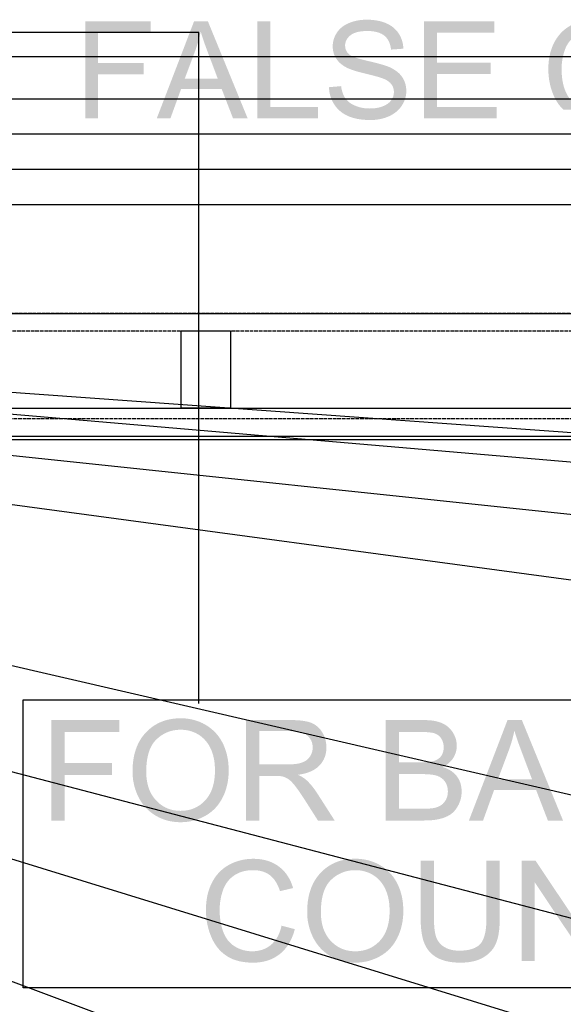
# Model space of a CAD drawing. Header units: millimetres. Extents: x 502444 to 745500, y -417645 to -375189.
# Tile 145 of 208: x 723530 to 724106, y -403378 to -402333. Entities that reach past the tile are written whole.
import ezdxf

# ---------------------------------------------------------------- set-up
doc = ezdxf.new("R2010")
doc.units = ezdxf.units.MM
doc.linetypes.add('PDF_IMPORT', pattern=[1, 0.8, -0.2])
doc.layers.add('PDF2_Geometry', color=7, linetype='Continuous')
doc.layers.add('PDF2_Solid Fills', color=7, linetype='Continuous')

msp = doc.modelspace()

# ---------------------------------------------------------------- hatches: boundary and pattern name
at = {"layer": 'PDF2_Solid Fills', "lineweight": 25, "transparency": 33554559}
for color, points in [(256, [(723897.63334, -402333.46941), (723896.58331, -402333.47852), (723894.16842, -402333.57042), (723891.80449, -402333.76058), (723889.49516, -402334.04993), (723887.23859, -402334.43846), (723885.03663, -402334.92526), (723882.88744, -402335.51124), (723880.79102, -402336.1964), (723878.74737, -402336.97982), (723877.92118, -402337.33377), (723875.74287, -402338.38927), (723873.71379, -402339.56486), (723871.83756, -402340.85965), (723870.11057, -402342.27273), (723868.53279, -402343.80592), (723867.10607, -402345.4574), (723898.19566, -402345.47377), (723899.30028, -402345.48469), (723901.98086, -402345.61117), (723904.49765, -402345.87959), (723906.85248, -402346.28905), (723909.04171, -402346.83954), (723911.06897, -402347.53198), (723912.93246, -402348.36636), (723914.63216, -402349.34178), (723916.1699, -402350.45823), (723916.89054, -402351.08697), (723918.33911, -402352.58831), (723919.60751, -402354.26071), (723920.69576, -402356.10509), (723921.60566, -402358.12144), (723922.33722, -402360.30975), (723922.88862, -402362.66914), (723923.25986, -402365.20049), (723936.31881, -402364.21688), (723936.24601, -402362.92118), (723935.99306, -402360.59001), (723935.58724, -402358.32526), (723935.02856, -402356.12693), (723934.31701, -402353.99594), (723933.45261, -402351.93136), (723932.43534, -402349.93231), (723931.2652, -402348.00058), (723930.37531, -402346.7258), (723928.99044, -402345.00517), (723927.47272, -402343.40101), (723925.81852, -402341.91332), (723924.02964, -402340.54028), (723922.10611, -402339.28461), (723920.04791, -402338.1445), (723917.85504, -402337.11995), (723917.8241, -402337.10721), (723915.84415, -402336.3438), (723913.79687, -402335.67047), (723911.68407, -402335.08631), (723909.50758, -402334.59224), (723907.26376, -402334.18824), (723904.95442, -402333.87341), (723902.57957, -402333.64867), (723900.13921, -402333.514)]), (256, [(724138.52307, -402333.46941), (724137.6623, -402333.47578), (724135.29473, -402333.55768), (724132.96356, -402333.73602), (724130.66878, -402334.0099), (724128.40858, -402334.37932), (724126.18478, -402334.84519), (724123.99737, -402335.40569), (724121.84636, -402336.06264), (724119.72992, -402336.81513), (724117.64988, -402337.66316), (724115.60624, -402338.60764), (724113.59899, -402339.64675), (724113.07488, -402339.93883), (724111.11859, -402341.11716), (724109.24419, -402342.38465), (724107.4535, -402343.74223), (724105.7447, -402345.18897), (724104.12143, -402346.7258), (724102.57824, -402348.3518), (724101.12057, -402350.06788), (724099.7448, -402351.87404), (724098.45273, -402353.76937), (724097.24256, -402355.75387), (724096.1161, -402357.82936), (724095.46097, -402359.15145), (724094.57836, -402361.10319), (724093.77401, -402363.10589), (724093.04427, -402365.15863), (724092.39277, -402367.26233), (724091.81771, -402369.41607), (724091.31909, -402371.62077), (724090.89689, -402373.87551), (724090.55113, -402376.18121), (724090.28362, -402378.53786), (724090.09072, -402380.94455), (724089.97607, -402383.40129), (724089.93785, -402385.90899), (724089.94331, -402386.74701), (724090.00337, -402389.11276), (724090.13621, -402391.45394), (724090.34185, -402393.76965), (724090.61846, -402396.06169), (724090.96604, -402398.32826), (724091.38642, -402400.56936), (724091.87777, -402402.78679), (724092.44191, -402404.97875), (724093.07702, -402407.14614), (724093.78493, -402409.28806), (724094.5638, -402411.4054), (724095.41366, -402413.49818), (724095.66479, -402414.08325), (724096.6857, -402416.29249), (724097.78668, -402418.40529), (724098.96592, -402420.42164), (724100.22705, -402422.34153), (724101.56642, -402424.16589), (724102.98587, -402425.89289), (724104.4854, -402427.52434), (724106.06499, -402429.05844), (724137.18915, -402428.24044), (724137.06177, -402428.24044), (724134.74879, -402428.15764), (724132.47585, -402427.9247), (724130.24477, -402427.54345), (724128.05554, -402427.01298), (724125.90635, -402426.33237), (724123.79901, -402425.50345), (724121.73171, -402424.52439), (724119.70626, -402423.39611), (724118.79636, -402422.82651), (724117.01113, -402421.5481), (724115.34419, -402420.13138), (724113.79553, -402418.57635), (724112.36698, -402416.88302), (724111.05672, -402415.05139), (724109.86656, -402413.08053), (724108.7947, -402410.97138), (724107.84112, -402408.72482), (724107.71191, -402408.39271), (724107.00219, -402406.43005), (724106.3689, -402404.40278), (724105.80839, -402402.31), (724105.32251, -402400.15262), (724104.91305, -402397.92973), (724104.57639, -402395.64223), (724104.31615, -402393.28922), (724104.12871, -402390.87069), (724104.0177, -402388.38757), (724103.97949, -402385.83893), (724104.00497, -402384.06552), (724104.11051, -402381.76165), (724104.30159, -402379.47233), (724104.57639, -402377.19757), (724104.93489, -402374.93737), (724105.3771, -402372.69173), (724105.90303, -402370.46064), (724106.51448, -402368.24412), (724107.20965, -402366.04215), (724107.58999, -402364.97756), (724108.48169, -402362.83019), (724109.50624, -402360.7911), (724110.66364, -402358.85846), (724111.95388, -402357.0341), (724113.37697, -402355.31621), (724114.93291, -402353.70659), (724116.62169, -402352.20433), (724118.44332, -402350.80945), (724118.82184, -402350.54285), (724120.60889, -402349.40456), (724122.48875, -402348.40094), (724124.46142, -402347.53107), (724126.5269, -402346.79587), (724128.6852, -402346.19351), (724130.9363, -402345.72491), (724133.27839, -402345.39007), (724135.71329, -402345.18989), (724138.24101, -402345.12255), (724167.85473, -402344.15168), (724166.22236, -402342.69675), (724164.49901, -402341.33189), (724164.19874, -402341.10897), (724162.42261, -402339.88879), (724160.58278, -402338.77506), (724158.6738, -402337.76689), (724156.70113, -402336.86518), (724154.66113, -402336.06901), (724152.55379, -402335.3793), (724150.38094, -402334.79605), (724148.14258, -402334.31835), (724145.83688, -402333.94711), (724143.46567, -402333.68142), (724141.02713, -402333.52219)]), (256, [(723668.53959, -402335.22462), (723599.10302, -402335.22462), (723599.10302, -402438.13837), (723612.72427, -402438.13837), (723612.72427, -402391.38479), (723661.02743, -402391.38479), (723661.02743, -402379.2403), (723612.72427, -402379.2403), (723612.72427, -402347.3691), (723668.53959, -402347.3691)]), (256, [(723729.1319, -402335.22462), (723714.45879, -402335.22462), (723674.92893, -402438.13837), (723689.39276, -402438.13837), (723700.69741, -402406.96962), (723743.73586, -402406.96962), (723704.62819, -402395.87789), (723715.93284, -402365.69184), (723716.03293, -402365.41614), (723716.88642, -402363.00762), (723717.68895, -402360.59638), (723718.44235, -402358.17967), (723719.14844, -402355.75933), (723719.80539, -402353.33534), (723720.41138, -402350.9059), (723720.97007, -402348.47282), (723721.47961, -402346.03519)]), (256, [(723729.1319, -402335.22462), (723721.47961, -402346.03519), (723722.01281, -402347.85863), (723722.63883, -402349.89318), (723723.32672, -402352.04328), (723724.0783, -402354.30985), (723724.89175, -402356.69198), (723725.7689, -402359.18875), (723726.70974, -402361.80291), (723727.71427, -402364.53171), (723728.78068, -402367.37607), (723739.523, -402395.87789), (723704.62819, -402395.87789), (723743.73586, -402406.96962), (723755.74113, -402438.13837), (723771.25863, -402438.13837)]), (256, [(723795.20001, -402335.22462), (723781.57875, -402335.22462), (723781.57875, -402438.13837), (723845.89075, -402438.13837), (723845.89075, -402425.99389), (723795.20001, -402425.99389)]), (256, [(724032.71583, -402335.22462), (723958.2948, -402335.22462), (723958.2948, -402438.13837), (724035.10341, -402438.13837), (724035.10341, -402425.99389), (723971.91606, -402425.99389), (723971.91606, -402390.9635), (724028.8542, -402390.9635), (724028.8542, -402378.88908), (723971.91606, -402378.88908), (723971.91606, -402347.3691), (724032.71583, -402347.3691)]), (256, [(723867.10607, -402345.4574), (723865.82856, -402347.22898), (723864.85132, -402348.84133), (723863.79948, -402350.89953), (723862.93689, -402353.0005), (723862.2672, -402355.14423), (723861.78859, -402357.33073), (723861.50288, -402359.55908), (723861.40643, -402361.8302), (723861.49378, -402363.99578), (723861.79041, -402366.27782), (723862.29449, -402368.48069), (723863.00604, -402370.60259), (723863.92686, -402372.64532), (723865.05696, -402374.60707), (723865.59199, -402375.42508), (723866.87495, -402377.11841), (723868.33807, -402378.72166), (723869.985, -402380.23301), (723871.81209, -402381.65428), (723873.81933, -402382.98456), (723876.01038, -402384.22475), (723876.11229, -402384.27844), (723877.48443, -402384.94813), (723879.0622, -402385.62692), (723880.84743, -402386.31389), (723882.8383, -402387.00906), (723885.03299, -402387.71242), (723887.43695, -402388.42487), (723890.04474, -402389.14552), (723892.85816, -402389.87526), (723895.87904, -402390.61319), (723896.70341, -402390.81337), (723899.92629, -402391.60771), (723902.85255, -402392.34929), (723905.48217, -402393.03626), (723907.8188, -402393.67047), (723909.85698, -402394.25008), (723911.60218, -402394.776), (723913.05075, -402395.24824), (723914.20268, -402395.6668), (723916.4647, -402396.6131), (723918.67213, -402397.74593), (723920.57565, -402398.97248), (723922.17526, -402400.29184), (723923.47096, -402401.70401), (723923.50008, -402401.74222), (723924.71571, -402403.63482), (723925.58376, -402405.67483), (723926.10604, -402407.86315), (723926.27893, -402410.19887), (723926.27711, -402410.51097), (723926.06237, -402412.76207), (723925.51279, -402414.92309), (723924.62472, -402416.99312), (723923.40181, -402418.97398), (723922.23531, -402420.38979), (723920.67756, -402421.85383), (723918.86503, -402423.17045), (723916.80137, -402424.33968), (723914.48475, -402425.36241), (723914.26274, -402425.44703), (723912.25003, -402426.12946), (723910.14087, -402426.68723), (723907.93163, -402427.12035), (723905.62775, -402427.43063), (723903.22379, -402427.61625), (723900.72337, -402427.67903), (723932.0368, -402428.03298), (723933.43805, -402426.32964), (723934.70463, -402424.51984), (723934.95577, -402424.12859), (723936.13682, -402422.09222), (723937.1359, -402420.01764), (723937.95481, -402417.90484), (723938.58992, -402415.75474), (723939.04488, -402413.56642), (723939.31785, -402411.33989), (723939.40884, -402409.07514), (723939.34696, -402407.11065), (723939.10311, -402404.78949), (723938.67727, -402402.54931), (723938.06582, -402400.39011), (723937.26875, -402398.31371), (723936.28969, -402396.31738), (723935.12501, -402394.40385), (723934.53357, -402393.56947), (723933.22331, -402391.96258), (723931.74745, -402390.43212), (723930.10416, -402388.97991), (723928.29163, -402387.60505), (723926.3135, -402386.30752), (723924.16977, -402385.08644), (723921.8568, -402383.9436), (723921.50375, -402383.78618), (723920.148, -402383.22568), (723918.5957, -402382.64607), (723916.84686, -402382.04918), (723914.90149, -402381.43226), (723912.7614, -402380.79806), (723910.42295, -402380.14384), (723907.88977, -402379.47233), (723905.15824, -402378.78171), (723902.23199, -402378.0729), (723899.1092, -402377.34497), (723897.04554, -402376.87273), (723893.88817, -402376.10205), (723891.00742, -402375.33409), (723888.39963, -402374.56886), (723886.06846, -402373.80727), (723884.01208, -402373.04841), (723882.23048, -402372.29319), (723880.72369, -402371.53979), (723879.49349, -402370.79094), (723878.5381, -402370.04391), (723877.5736, -402369.08942), (723876.24514, -402367.32693), (723875.2952, -402365.37701), (723874.7256, -402363.24055), (723874.53452, -402360.91757), (723874.62733, -402359.31614), (723875.05498, -402357.22427), (723875.82658, -402355.24341), (723876.94577, -402353.37265), (723878.41071, -402351.61472), (723880.22142, -402349.96688), (723880.66363, -402349.62748), (723882.17407, -402348.65389), (723883.87923, -402347.81041), (723885.77729, -402347.09613), (723887.87189, -402346.51198), (723890.16121, -402346.05793), (723892.64524, -402345.7331), (723895.32218, -402345.53838), (723898.19566, -402345.47377)]), (256, [(723870.32348, -402403.95056), (723857.47382, -402405.07429), (723857.53752, -402406.48828), (723857.75408, -402408.82582), (723858.11076, -402411.10422), (723858.60574, -402413.32348), (723859.23904, -402415.4845), (723860.01064, -402417.58547), (723860.92236, -402419.6282), (723861.97239, -402421.61179), (723863.16072, -402423.53715), (723863.90866, -402424.63813), (723865.27352, -402426.42973), (723866.7512, -402428.10851), (723868.34172, -402429.67536), (723870.04324, -402431.12938), (723871.85758, -402432.47058), (723873.78476, -402433.69986), (723875.82476, -402434.81722), (723877.97578, -402435.82176), (723878.74191, -402436.14386), (723880.62541, -402436.85632), (723882.59263, -402437.49416), (723884.64355, -402438.05648), (723886.77818, -402438.54328), (723888.99835, -402438.95638), (723891.30222, -402439.29395), (723893.68981, -402439.556), (723896.16111, -402439.74344), (723898.71612, -402439.85627), (723901.35484, -402439.89358), (723903.61322, -402439.8499), (723906.00627, -402439.70432), (723908.3429, -402439.45682), (723910.62676, -402439.10651), (723912.85603, -402438.65429), (723915.0307, -402438.09925), (723917.14895, -402437.4423), (723919.21443, -402436.68344), (723921.22532, -402435.82176), (723923.04513, -402434.93369), (723925.10879, -402433.7681), (723927.03961, -402432.49606), (723928.83758, -402431.11573), (723930.50452, -402429.62804), (723932.0368, -402428.03298), (723900.72337, -402427.67903), (723900.54321, -402427.67812), (723898.10103, -402427.60715), (723895.72982, -402427.41334), (723893.42958, -402427.09578), (723891.1985, -402426.65448), (723889.03656, -402426.08943), (723886.94743, -402425.40154), (723884.92562, -402424.58991), (723883.02392, -402423.70184), (723880.90203, -402422.51077), (723878.99669, -402421.20416), (723877.31336, -402419.78107), (723875.85024, -402418.24242), (723874.60549, -402416.5873), (723873.64099, -402415.0341), (723872.6947, -402413.14059), (723871.88852, -402411.08603), (723871.22611, -402408.8695), (723870.70383, -402406.49101)]), (1, [(723700.26612, -403074.53688), (723699.99132, -403074.53779), (723697.23068, -403074.60695), (723694.53372, -403074.79165), (723691.90046, -403075.09192), (723689.33089, -403075.50684), (723686.82502, -403076.03822), (723684.38465, -403076.68517), (723682.00617, -403077.44767), (723679.69319, -403078.32572), (723677.44391, -403079.31934), (723675.25832, -403080.42851), (723673.13642, -403081.65233), (723671.07822, -403082.99262), (723669.08553, -403084.44846), (723667.15472, -403086.01896), (723665.28941, -403087.70592), (723663.48781, -403089.50844), (723662.4214, -403090.6722), (723660.91642, -403092.46108), (723659.50243, -403094.32274), (723658.17943, -403096.25901), (723656.94924, -403098.26808), (723655.80822, -403100.35085), (723654.76001, -403102.50732), (723653.80097, -403104.73659), (723652.93474, -403107.04046), (723652.1595, -403109.41713), (723651.47526, -403111.8675), (723650.882, -403114.39157), (723650.38155, -403116.98935), (723649.97028, -403119.65992), (723649.65181, -403122.40419), (723649.42251, -403125.22216), (723649.28603, -403128.11383), (723649.24053, -403131.07921), (723649.26237, -403132.74797), (723649.3843, -403135.35667), (723649.61541, -403137.93989), (723649.9539, -403140.49762), (723650.39975, -403143.02898), (723650.95479, -403145.53485), (723651.6172, -403148.01525), (723652.38698, -403150.46926), (723653.26595, -403152.8987), (723654.25228, -403155.30176), (723655.34599, -403157.67843), (723655.97928, -403158.93864), (723657.24587, -403161.22705), (723658.61618, -403163.41992), (723660.08841, -403165.51725), (723661.66618, -403167.51904), (723663.34586, -403169.42437), (723665.12927, -403171.23508), (723667.01641, -403172.94934), (723700.12053, -403172.72277), (723698.85576, -403172.70458), (723696.20795, -403172.54079), (723693.64201, -403172.20777), (723691.15616, -403171.70641), (723688.75037, -403171.0349), (723686.42648, -403170.19506), (723684.18266, -403169.18598), (723682.01891, -403168.00766), (723679.93523, -403166.66009), (723677.93344, -403165.14419), (723676.01354, -403163.45813), (723674.17189, -403161.60375), (723672.79976, -403160.05418), (723671.35847, -403158.20253), (723670.04275, -403156.2517), (723668.8526, -403154.20168), (723667.78801, -403152.05249), (723666.84717, -403149.80503), (723666.03371, -403147.45748), (723665.34401, -403145.01166), (723664.77987, -403142.46665), (723664.3413, -403139.82339), (723664.02829, -403137.08003), (723663.84085, -403134.2384), (723663.77898, -403131.29759), (723663.79353, -403129.45685), (723663.90272, -403126.29039), (723664.11382, -403123.25404), (723664.42683, -403120.34781), (723664.84174, -403117.56987), (723665.35857, -403114.92205), (723665.9773, -403112.40435), (723666.69976, -403110.01585), (723667.52232, -403107.75656), (723668.4486, -403105.62647), (723669.47679, -403103.6265), (723670.60507, -403101.75574), (723671.83708, -403100.0151), (723673.17282, -403098.40366), (723674.60865, -403096.92142), (723674.90164, -403096.6439), (723676.87613, -403094.91418), (723678.91613, -403093.34823), (723681.02529, -403091.94789), (723683.20178, -403090.71133), (723685.44742, -403089.64037), (723687.7604, -403088.73411), (723690.14071, -403087.99254), (723692.58835, -403087.41566), (723695.10332, -403087.00347), (723697.68745, -403086.75598), (723700.33891, -403086.67409), (723733.17551, -403086.0599), (723731.17555, -403084.46848), (723729.07367, -403082.97715), (723726.86988, -403081.58681), (723725.09739, -403080.58046), (723722.83901, -403079.43216), (723720.52967, -403078.40488), (723718.1712, -403077.49862), (723715.7636, -403076.71246), (723713.30504, -403076.04732), (723710.79734, -403075.50411), (723708.23869, -403075.081), (723705.63091, -403074.77892), (723702.97399, -403074.59694)]), (1, [(723635.21164, -403076.42675), (723563.3256, -403076.42675), (723563.3256, -403182.97011), (723577.42729, -403182.97011), (723577.42729, -403134.56778), (723627.4356, -403134.56778), (723627.4356, -403121.99473), (723577.42729, -403121.99473), (723577.42729, -403088.9998), (723635.21164, -403088.9998)]), (1, [(723816.78293, -403076.42675), (723769.53709, -403076.42675), (723769.53709, -403182.97011), (723783.63696, -403182.97011), (723783.63696, -403135.65785), (723799.99156, -403135.65785), (723824.70637, -403134.49499), (723827.26866, -403134.09372), (723830.16398, -403133.50774), (723832.89368, -403132.8053), (723835.45961, -403131.98638), (723837.85994, -403131.05009), (723840.09466, -403129.99643), (723842.16378, -403128.82538), (723844.06912, -403127.53786), (723845.80886, -403126.13297), (723847.38299, -403124.61071), (723847.80337, -403124.15575), (723783.63696, -403123.44785), (723783.63696, -403088.2), (723817.36345, -403088.2), (723848.46214, -403086.78418), (723846.7679, -403084.82607), (723844.91897, -403083.09453), (723842.91536, -403081.58955), (723840.75707, -403080.31204), (723838.4441, -403079.2611), (723837.63065, -403078.96538), (723835.69437, -403078.37031), (723833.56519, -403077.85439), (723831.24676, -403077.41855), (723828.73724, -403077.06096), (723826.03483, -403076.78343), (723823.14134, -403076.58507), (723820.05858, -403076.46588)]), (1, [(723957.57598, -403076.42675), (723917.59662, -403076.42675), (723917.59662, -403182.97011), (723958.22929, -403182.97011), (723960.5823, -403182.94554), (723963.39936, -403182.84272), (723966.07993, -403182.66256), (723968.62767, -403182.40324), (723971.03891, -403182.06476), (723973.31549, -403181.64802), (723975.45558, -403181.15303), (723975.58661, -403181.12028), (723978.25081, -403180.35414), (723980.73484, -403179.45151), (723983.03326, -403178.41149), (723985.15152, -403177.23499), (723987.08597, -403175.92109), (723987.16604, -403175.86012), (723988.94946, -403174.34877), (723990.61822, -403172.60449), (723992.17052, -403170.62545), (723931.69831, -403170.39706), (723931.69831, -403133.76798), (723956.34033, -403133.76798), (723989.31888, -403132.172), (723987.39898, -403130.68431), (723985.30802, -403129.35039), (723983.04418, -403128.17298), (723980.60746, -403127.15025), (723977.99967, -403126.2822), (723980.29627, -403125.03927), (723982.50188, -403123.60253), (723984.49639, -403122.03477), (723931.69831, -403121.19493), (723931.69831, -403088.9998), (723952.99552, -403088.9998), (723987.08779, -403087.22094), (723985.44269, -403085.33835), (723983.63198, -403083.63774), (723981.65385, -403082.1182), (723979.51012, -403080.78064), (723977.20078, -403079.62415), (723975.50108, -403078.95629), (723973.40466, -403078.28478), (723971.15356, -403077.71699), (723968.74777, -403077.25203), (723966.1873, -403076.8908), (723963.47215, -403076.6333), (723960.60049, -403076.47771)]), (1, [(724061.88006, -403076.42675), (724046.68831, -403076.42675), (724005.7663, -403182.97011), (724020.73967, -403182.97011), (724032.44286, -403150.70219), (724076.99902, -403150.70219), (724036.51195, -403139.21921), (724048.21513, -403107.96765), (724048.31886, -403107.68285), (724049.20146, -403105.18972), (724050.03311, -403102.69294), (724050.81381, -403100.19162), (724051.54538, -403097.68574), (724052.22416, -403095.17532), (724052.852, -403092.66125), (724053.43069, -403090.14173), (724053.95662, -403087.61857)]), (1, [(724061.88006, -403076.42675), (724053.95662, -403087.61857), (724054.50984, -403089.50571), (724055.15769, -403091.61214), (724055.86924, -403093.83867), (724056.64812, -403096.1844), (724057.49069, -403098.65024), (724058.39877, -403101.23619), (724059.37237, -403103.94224), (724060.41148, -403106.76749), (724061.5161, -403109.71194), (724072.63694, -403139.21921), (724036.51195, -403139.21921), (724076.99902, -403150.70219), (724089.42831, -403182.97011), (724105.49175, -403182.97011)]), (1, [(723733.17551, -403086.0599), (723700.33891, -403086.67409), (723702.41713, -403086.72595), (723705.04311, -403086.94979), (723707.60176, -403087.34924), (723710.09125, -403087.9243), (723712.51524, -403088.67406), (723714.87189, -403089.60034), (723717.16121, -403090.70223), (723719.38319, -403091.97883), (723721.06287, -403093.12167), (723723.05556, -403094.68397), (723724.91723, -403096.38822), (723726.64604, -403098.2326), (723728.24384, -403100.21892), (723729.7106, -403102.34627), (723731.04452, -403104.61375), (723732.24923, -403107.02317), (723732.25105, -403107.03046), (723733.16642, -403109.23424), (723733.97259, -403111.51901), (723734.67322, -403113.88476), (723735.26465, -403116.33058), (723735.74872, -403118.85738), (723736.12542, -403121.46426), (723736.39475, -403124.15302), (723736.55489, -403126.92186), (723736.60949, -403129.77077), (723736.60039, -403130.95273), (723736.5003, -403133.93267), (723736.28374, -403136.80797), (723735.95436, -403139.57862), (723735.50851, -403142.24464), (723734.94982, -403144.80602), (723734.2765, -403147.26276), (723733.48852, -403149.61486), (723732.58771, -403151.86232), (723731.57044, -403154.00514), (723730.44034, -403156.04333), (723729.19378, -403157.97687), (723727.83438, -403159.80669), (723726.36034, -403161.53096), (723725.29029, -403162.6465), (723723.41952, -403164.39533), (723721.46323, -403165.97766), (723719.42505, -403167.39347), (723717.30315, -403168.64186), (723715.09936, -403169.72464), (723712.81187, -403170.64091), (723710.43884, -403171.39067), (723707.98574, -403171.97301), (723705.44711, -403172.38975), (723702.82659, -403172.63997), (723700.12053, -403172.72277), (723667.01641, -403172.94934), (723669.00728, -403174.56806), (723671.10188, -403176.09215), (723673.30021, -403177.51979), (723675.37297, -403178.72177), (723677.61497, -403179.87462), (723679.90975, -403180.90554), (723682.25912, -403181.81544), (723684.66126, -403182.60342), (723687.11619, -403183.27129), (723689.62388, -403183.81632), (723692.18617, -403184.24124), (723694.80305, -403184.54424), (723697.47089, -403184.72622), (723700.19332, -403184.78719), (723701.38712, -403184.77536), (723704.01128, -403184.6598), (723706.60086, -403184.42323), (723709.15588, -403184.06654), (723711.67631, -403183.58793), (723714.16217, -403182.98831), (723716.61163, -403182.26766), (723719.02833, -403181.426), (723721.41046, -403180.46241), (723723.75801, -403179.37872), (723726.07098, -403178.17401), (723727.35941, -403177.44336), (723729.52134, -403176.08669), (723731.58864, -403174.61719), (723733.55585, -403173.03669), (723735.42662, -403171.34427), (723737.20093, -403169.53993), (723738.87697, -403167.62367), (723740.45474, -403165.5955), (723741.93607, -403163.45631), (723743.31912, -403161.20521), (723744.60573, -403158.84128), (723745.26632, -403157.50554), (723746.28722, -403155.24443), (723747.20987, -403152.93328), (723748.03606, -403150.57026), (723748.76581, -403148.15719), (723749.39728, -403145.69317), (723749.9323, -403143.1782), (723750.36905, -403140.61318), (723750.70936, -403137.99721), (723750.95321, -403135.33028), (723751.0988, -403132.6124), (723751.14611, -403129.84356), (723751.13883, -403128.68252), (723751.05148, -403125.92824), (723750.8695, -403123.22583), (723750.59289, -403120.57437), (723750.22165, -403117.97387), (723749.75578, -403115.42523), (723749.19528, -403112.92754), (723748.54015, -403110.48081), (723747.78857, -403108.08594), (723746.94418, -403105.74294), (723746.00334, -403103.44998), (723744.96787, -403101.20889), (723744.34549, -403099.99508), (723743.05343, -403097.70485), (723741.65946, -403095.5138), (723740.16539, -403093.42284), (723738.56942, -403091.43197), (723736.87336, -403089.5412), (723735.07539, -403087.7505)]), (1, [(723848.46214, -403086.78418), (723817.36345, -403088.2), (723818.04224, -403088.20364), (723821.15775, -403088.33648), (723824.0294, -403088.65677), (723826.65721, -403089.16449), (723829.04297, -403089.85966), (723831.18307, -403090.74227), (723833.08112, -403091.81232), (723834.73533, -403093.0698), (723835.72895, -403094.0252), (723837.33402, -403095.96785), (723838.5824, -403098.0861), (723839.47411, -403100.38088), (723840.00913, -403102.85127), (723840.18747, -403105.49727), (723840.03279, -403107.86302), (723839.5105, -403110.35251), (723838.61698, -403112.73737), (723837.35222, -403115.01759), (723837.13201, -403115.35334), (723835.5688, -403117.2969), (723833.70532, -403118.95474), (723831.53611, -403120.32688), (723829.06663, -403121.4133), (723827.30323, -403121.98745), (723825.11583, -403122.51337), (723822.6882, -403122.92192), (723820.01673, -403123.214), (723817.10322, -403123.38961), (723813.94767, -403123.44785), (723783.63696, -403123.44785), (723847.80337, -403124.15575), (723849.42664, -403122.19127), (723850.83153, -403120.12033), (723852.02168, -403117.94566), (723852.99528, -403115.66544), (723853.75232, -403113.28058), (723854.2928, -403110.79109), (723854.61673, -403108.19695), (723854.72409, -403105.49727), (723854.69498, -403104.0396), (723854.47842, -403101.42727), (723854.05441, -403098.88682), (723853.42293, -403096.41734), (723852.58582, -403094.01883), (723851.54307, -403091.6913), (723850.29104, -403089.43564), (723850.00169, -403088.96977)]), (1, [(723987.08779, -403087.22094), (723952.99552, -403088.9998), (723954.39313, -403089.00526), (723957.68698, -403089.06896), (723960.65145, -403089.20362), (723963.28653, -403089.40926), (723965.58859, -403089.68587), (723967.56308, -403090.03436), (723969.20454, -403090.45292), (723970.94246, -403091.13262), (723973.10257, -403092.38919), (723974.94604, -403094.00336), (723976.47286, -403095.97603), (723977.51015, -403097.91413), (723978.34726, -403100.23074), (723978.84953, -403102.70932), (723979.01695, -403105.35168), (723978.87136, -403107.85574), (723978.37638, -403110.36889), (723977.52835, -403112.63546), (723976.32909, -403114.65454), (723974.87507, -403116.29055), (723972.98428, -403117.78643), (723970.75502, -403119.00934), (723968.18727, -403119.95928), (723967.69774, -403120.09849), (723965.85974, -403120.49339), (723963.64503, -403120.80003), (723961.05363, -403121.01932), (723958.08552, -403121.15125), (723954.74072, -403121.19493), (723931.69831, -403121.19493), (723984.49639, -403122.03477), (723986.27434, -403120.33598), (723987.84119, -403118.50525), (723989.19331, -403116.5435), (723989.68284, -403115.7173), (723990.84024, -403113.42162), (723991.74286, -403111.06952), (723992.38525, -403108.66191), (723992.77287, -403106.1988), (723992.90026, -403103.68019), (723992.80563, -403101.4764), (723992.47443, -403099.03058), (723991.903, -403096.61751), (723991.09319, -403094.23812), (723990.04498, -403091.8933), (723988.75838, -403089.58123), (723988.5673, -403089.28369)]), (1, [(723824.70637, -403134.49499), (723799.99156, -403135.65785), (723800.07164, -403135.65785), (723803.33091, -403135.71608), (723805.9205, -403135.88532), (723807.84222, -403136.16648), (723809.58377, -403136.68149), (723811.95862, -403137.6751), (723814.31163, -403139.00083), (723815.7875, -403140.09181), (723817.55453, -403141.69869), (723819.43621, -403143.70958), (723821.43436, -403146.12356), (723822.45527, -403147.44929), (723823.74915, -403149.19448), (723825.13584, -403151.13167), (723826.61535, -403153.26176), (723828.18766, -403155.58292), (723829.85278, -403158.09789), (723831.61072, -403160.80394), (723845.71241, -403182.97011), (723863.44825, -403182.97011), (723844.91169, -403153.97239), (723844.79341, -403153.7895), (723843.21745, -403151.45105), (723841.6142, -403149.22633), (723839.98547, -403147.11536), (723838.33127, -403145.1163), (723836.64977, -403143.23097), (723834.94279, -403141.45939), (723833.21033, -403139.80064), (723831.77632, -403138.62686), (723829.77999, -403137.25927), (723827.42334, -403135.88259)]), (1, [(723989.31888, -403132.172), (723956.34033, -403133.76798), (723956.94996, -403133.7698), (723960.07093, -403133.83258), (723962.94441, -403133.98635), (723965.57039, -403134.23112), (723967.94888, -403134.56687), (723970.08169, -403134.99452), (723971.96701, -403135.51226), (723972.53479, -403135.71335), (723974.89144, -403136.77976), (723976.98786, -403138.13187), (723978.82405, -403139.76879), (723980.39818, -403141.6896), (723980.88589, -403142.44027), (723982.00871, -403144.61039), (723982.81125, -403146.94065), (723983.29167, -403149.43197), (723983.45182, -403152.08252), (723983.38266, -403153.88595), (723983.01688, -403156.44915), (723982.3381, -403158.82764), (723981.34448, -403161.02232), (723981.06423, -403161.52368), (723979.59019, -403163.71018), (723977.89049, -403165.52907), (723975.96513, -403166.98128), (723975.14258, -403167.4608), (723972.97701, -403168.46898), (723970.53846, -403169.27879), (723967.82331, -403169.88842), (723966.53853, -403170.07314), (723964.34566, -403170.2533), (723961.57409, -403170.36157), (723958.22929, -403170.39706), (723931.69831, -403170.39706), (723992.17052, -403170.62545), (723993.6118, -403168.41165), (723994.93662, -403165.96401), (723995.61905, -403164.46631), (723996.49802, -403162.12604), (723997.18227, -403159.71752), (723997.67179, -403157.24076), (723997.96478, -403154.69576), (723998.06123, -403152.08252), (723997.98116, -403149.79502), (723997.68271, -403147.22454), (723997.16589, -403144.7587), (723996.42887, -403142.39841), (723995.47165, -403140.14367), (723994.29605, -403137.99357), (723992.90026, -403135.94811), (723992.64184, -403135.61508), (723991.06589, -403133.8162)]), (1, [(723777.34406, -403223.5964), (723776.45235, -403223.60277), (723774.00289, -403223.6883), (723771.58801, -403223.8721), (723769.21134, -403224.15599), (723766.87289, -403224.53815), (723764.57083, -403225.0204), (723762.30699, -403225.60092), (723760.07955, -403226.28062), (723757.8885, -403227.0595), (723755.73567, -403227.93846), (723753.61923, -403228.9157), (723751.53919, -403229.99212), (723750.99871, -403230.29421), (723748.97144, -403231.51347), (723747.03153, -403232.82556), (723745.17896, -403234.23136), (723743.41011, -403235.72906), (723741.72861, -403237.31957), (723740.13264, -403239.0038), (723738.6222, -403240.77993), (723737.19729, -403242.64979), (723735.85973, -403244.61154), (723734.6077, -403246.66701), (723733.44121, -403248.81529), (723732.76242, -403250.18379), (723731.84887, -403252.20469), (723731.0154, -403254.27745), (723730.26018, -403256.40298), (723729.58503, -403258.58038), (723728.98996, -403260.81056), (723728.47313, -403263.0926), (723728.0382, -403265.42741), (723727.6797, -403267.815), (723727.40127, -403270.25354), (723727.20291, -403272.74576), (723727.08462, -403275.28895), (723727.04458, -403277.88581), (723727.05004, -403278.75295), (723727.11192, -403281.20241), (723727.25022, -403283.62548), (723727.46132, -403286.02399), (723727.74885, -403288.39611), (723728.10917, -403290.74275), (723728.5441, -403293.06301), (723729.05365, -403295.35778), (723729.63599, -403297.62708), (723730.29476, -403299.8709), (723731.02632, -403302.08925), (723731.8325, -403304.28121), (723732.7151, -403306.44769), (723732.97352, -403307.05278), (723734.03082, -403309.34027), (723735.17002, -403311.52768), (723736.39111, -403313.615), (723737.69592, -403315.60314), (723739.08443, -403317.49119), (723740.55301, -403319.27915), (723742.10531, -403320.96793), (723743.74132, -403322.55662), (723775.96283, -403321.7095), (723775.8318, -403321.7095), (723773.43693, -403321.62397), (723771.08392, -403321.38376), (723768.77459, -403320.98886), (723766.50711, -403320.43928), (723764.28148, -403319.73501), (723762.09953, -403318.87606), (723759.96126, -403317.86243), (723757.86302, -403316.69502), (723756.92218, -403316.1045), (723755.07326, -403314.7815), (723753.34808, -403313.31473), (723751.74483, -403311.70511), (723750.26532, -403309.95173), (723748.90957, -403308.05549), (723747.67574, -403306.01549), (723746.56566, -403303.83172), (723745.57932, -403301.50509), (723745.44465, -403301.16115), (723744.71127, -403299.13024), (723744.05432, -403297.03109), (723743.47562, -403294.86461), (723742.97336, -403292.6308), (723742.54752, -403290.32965), (723742.19994, -403287.96117), (723741.92879, -403285.52536), (723741.73589, -403283.02222), (723741.62124, -403280.45083), (723741.5812, -403277.81302), (723741.60668, -403275.97683), (723741.71769, -403273.59106), (723741.91423, -403271.22167), (723742.19994, -403268.86593), (723742.57118, -403266.52657), (723743.02795, -403264.20177), (723743.57389, -403261.89243), (723744.20537, -403259.59766), (723744.92601, -403257.31834), (723745.31909, -403256.21554), (723746.24173, -403253.99265), (723747.30268, -403251.88076), (723748.50193, -403249.88079), (723749.83767, -403247.99183), (723751.3099, -403246.21388), (723752.92043, -403244.54694), (723754.66926, -403242.99191), (723756.55458, -403241.54698), (723756.94766, -403241.27128), (723758.7984, -403240.09387), (723760.7456, -403239.05476), (723762.78742, -403238.15395), (723764.92569, -403237.39236), (723767.1586, -403236.76908), (723769.48977, -403236.2841), (723771.91376, -403235.93743), (723774.43601, -403235.72997), (723777.05289, -403235.66082), (723807.71301, -403234.65537), (723806.02241, -403233.14948), (723804.23718, -403231.7364), (723803.92599, -403231.50529), (723802.08798, -403230.24234), (723800.18265, -403229.08858), (723798.20634, -403228.04492), (723796.16451, -403227.11136), (723794.05171, -403226.2879), (723791.87159, -403225.57362), (723789.62048, -403224.96945), (723787.30387, -403224.47537), (723784.91628, -403224.09048), (723782.46136, -403223.81569), (723779.93729, -403223.651)]), (1, [(723885.35509, -403223.52361), (723885.0803, -403223.52452), (723882.31966, -403223.59367), (723879.6227, -403223.77838), (723876.98944, -403224.07774), (723874.41987, -403224.49357), (723871.914, -403225.02495), (723869.47364, -403225.67189), (723867.09515, -403226.43439), (723864.78217, -403227.31245), (723862.53289, -403228.30607), (723860.3473, -403229.41524), (723858.2254, -403230.63906), (723856.1672, -403231.97935), (723854.17451, -403233.43519), (723852.2437, -403235.00569), (723850.3784, -403236.69265), (723848.57678, -403238.49517), (723847.51038, -403239.65893), (723846.0054, -403241.44781), (723844.59141, -403243.30947), (723843.26841, -403245.24574), (723842.03822, -403247.25481), (723840.8972, -403249.33758), (723839.84899, -403251.49405), (723838.88995, -403253.72332), (723838.02372, -403256.02719), (723837.24848, -403258.40386), (723836.56424, -403260.85423), (723835.97098, -403263.3783), (723835.47053, -403265.97608), (723835.05926, -403268.64665), (723834.74079, -403271.39092), (723834.51149, -403274.20889), (723834.37501, -403277.10056), (723834.32951, -403280.06594), (723834.35135, -403281.7347), (723834.47328, -403284.3434), (723834.70439, -403286.92661), (723835.04288, -403289.48435), (723835.48873, -403292.01571), (723836.04377, -403294.52158), (723836.70618, -403297.00198), (723837.47596, -403299.45599), (723838.35493, -403301.88543), (723839.34126, -403304.28849), (723840.43497, -403306.66516), (723841.06826, -403307.92537), (723842.33485, -403310.21378), (723843.70516, -403312.40665), (723845.17739, -403314.50397), (723846.75516, -403316.50577), (723848.43484, -403318.4111), (723850.21825, -403320.22181), (723852.10539, -403321.93607), (723885.20951, -403321.7095), (723883.94474, -403321.69131), (723881.29692, -403321.52752), (723878.731, -403321.1945), (723876.24514, -403320.69314), (723873.83936, -403320.02163), (723871.51546, -403319.18179), (723869.27164, -403318.17271), (723867.10788, -403316.99438), (723865.02421, -403315.64682), (723863.02242, -403314.13092), (723861.10252, -403312.44486), (723859.26087, -403310.59048), (723857.88874, -403309.04091), (723856.44745, -403307.18926), (723855.13173, -403305.23843), (723853.94158, -403303.18841), (723852.87699, -403301.03922), (723851.93615, -403298.79176), (723851.1227, -403296.44421), (723850.43299, -403293.99838), (723849.86885, -403291.45339), (723849.43027, -403288.81011), (723849.11727, -403286.06675), (723848.92983, -403283.22512), (723848.86795, -403280.28432), (723848.88252, -403278.44358), (723848.9917, -403275.27712), (723849.2028, -403272.24077), (723849.51581, -403269.33454), (723849.93072, -403266.5566), (723850.44755, -403263.90878), (723851.06628, -403261.39108), (723851.78875, -403259.00258), (723852.6113, -403256.74329), (723853.53758, -403254.6132), (723854.56577, -403252.61323), (723855.69405, -403250.74247), (723856.92606, -403249.00183), (723858.2618, -403247.39039), (723859.69763, -403245.90815), (723859.99062, -403245.63063), (723861.96511, -403243.90091), (723864.00511, -403242.33496), (723866.11427, -403240.93462), (723868.29076, -403239.69806), (723870.5364, -403238.6271), (723872.84938, -403237.72084), (723875.22968, -403236.97927), (723877.67733, -403236.40239), (723880.1923, -403235.9902), (723882.77643, -403235.74271), (723885.42789, -403235.66082), (723918.26449, -403235.04663), (723916.26452, -403233.45521), (723914.16265, -403231.96388), (723911.95886, -403230.57355), (723910.18637, -403229.56719), (723907.92799, -403228.41889), (723905.61865, -403227.39161), (723903.26018, -403226.48535), (723900.85257, -403225.69919), (723898.39401, -403225.03405), (723895.88632, -403224.49084), (723893.32767, -403224.06773), (723890.71989, -403223.76565), (723888.06297, -403223.58367)]), (1, [(723968.72594, -403225.41348), (723954.62607, -403225.41348), (723954.62607, -403286.97029), (723954.63335, -403288.45616), (723954.70432, -403291.56621), (723954.85172, -403294.54524), (723955.07192, -403297.39233), (723955.36673, -403300.10839), (723955.73433, -403302.69252), (723956.17836, -403305.14562), (723956.69701, -403307.46678), (723957.28845, -403309.65692), (723957.9545, -403311.71512), (723958.69516, -403313.6423), (723958.75521, -403313.78515), (723959.85983, -403316.13998), (723961.13188, -403318.35196), (723962.57135, -403320.42017), (723964.17824, -403322.34553), (723995.54626, -403321.05528), (723995.05855, -403321.05256), (723992.21055, -403320.9279), (723989.5136, -403320.6158), (723986.96405, -403320.11626), (723984.56372, -403319.4302), (723982.31262, -403318.55578), (723980.21074, -403317.49483), (723979.32449, -403316.9689), (723977.20806, -403315.46028), (723975.35004, -403313.74057), (723973.75406, -403311.81066), (723972.41833, -403309.67057), (723971.34282, -403307.31938), (723970.7441, -403305.61604), (723970.20908, -403303.63518), (723969.75595, -403301.4232), (723969.38471, -403298.98011), (723969.09718, -403296.3059), (723968.89154, -403293.40058), (723968.76779, -403290.26505), (723968.72594, -403286.8975)]), (1, [(724038.43184, -403225.41348), (724024.33015, -403225.41348), (724024.33015, -403286.8975), (724024.32834, -403287.44344), (724024.25918, -403290.9038), (724024.08448, -403294.1558), (724023.80241, -403297.19761), (724023.41297, -403300.03105), (724022.91798, -403302.65521), (724022.31745, -403305.07009), (724021.60954, -403307.2757), (724020.79609, -403309.27203), (724019.87526, -403311.05908), (724018.84889, -403312.63685), (724017.71515, -403314.00626), (724017.12372, -403314.60589), (724015.53503, -403315.95891), (724013.74252, -403317.15362), (724011.74983, -403318.18909), (724009.55332, -403319.06441), (724007.15663, -403319.78142), (724004.55795, -403320.33919), (724001.75544, -403320.73682), (723998.75276, -403320.97612), (723995.54626, -403321.05528), (723964.17824, -403322.34553), (723965.95437, -403324.12712), (723967.89792, -403325.76586), (723970.0089, -403327.26174), (723972.2873, -403328.61385), (723973.84688, -403329.40729), (723975.93965, -403330.32356), (723978.14708, -403331.13247), (723980.46733, -403331.83309), (723982.90224, -403332.42635), (723985.44997, -403332.91133), (723988.11234, -403333.28894), (723990.88937, -403333.55827), (723993.77922, -403333.72023), (723996.78191, -403333.77392), (723997.00938, -403333.77392), (724000.00297, -403333.70658), (724002.87826, -403333.52096), (724005.63891, -403333.21888), (724008.28309, -403332.79941), (724010.81262, -403332.26166), (724013.22387, -403331.60744), (724015.52046, -403330.83493), (724017.70059, -403329.94595), (724019.76608, -403328.93869), (724021.71327, -403327.81405), (724021.71509, -403327.81405), (724023.98621, -403326.28632), (724026.07535, -403324.64758), (724027.98251, -403322.89784), (724029.7095, -403321.03709), (724031.25452, -403319.06441), (724032.61574, -403316.98073), (724033.79679, -403314.78605), (724034.79769, -403312.47944), (724035.47284, -403310.56864), (724036.09339, -403308.47859), (724036.64115, -403306.25479), (724037.11612, -403303.89905), (724037.5183, -403301.40955), (724037.84768, -403298.78721), (724038.10246, -403296.03293), (724038.28444, -403293.14489), (724038.39545, -403290.12402), (724038.43184, -403286.97029)]), (1, [(724076.22743, -403225.41348), (724061.76359, -403225.41348), (724061.76359, -403331.95684), (724075.28295, -403331.95684), (724075.28295, -403248.23387)]), (1, [(724076.22743, -403225.41348), (724075.28295, -403248.23387), (724131.25112, -403331.95684), (724132.19742, -403309.06366)]), (1, [(723807.71301, -403234.65537), (723777.05289, -403235.66082), (723777.11295, -403235.66082), (723779.71891, -403235.74635), (723782.21023, -403235.99748), (723784.58871, -403236.41331), (723786.85437, -403236.99473), (723789.00721, -403237.73995), (723791.04721, -403238.65076), (723792.97439, -403239.72536), (723794.78873, -403240.96556), (723795.84968, -403241.8154), (723797.37286, -403243.23668), (723798.80687, -403244.82537), (723800.15353, -403246.5833), (723801.41102, -403248.50957), (723802.57751, -403250.60417), (723803.65666, -403252.86801), (723804.64663, -403255.29927), (723805.54562, -403257.89977), (723819.42893, -403254.62958), (723818.73376, -403252.40759), (723817.88209, -403250.06186), (723816.93761, -403247.80985), (723815.8985, -403245.65156), (723814.76658, -403243.58608), (723813.54185, -403241.61341), (723812.22431, -403239.73446), (723810.81396, -403237.94832), (723809.30898, -403236.25498)]), (1, [(723918.26449, -403235.04663), (723885.42789, -403235.66082), (723887.50611, -403235.71268), (723890.13209, -403235.93652), (723892.69074, -403236.33597), (723895.18024, -403236.91102), (723897.60422, -403237.66078), (723899.96087, -403238.58707), (723902.25019, -403239.68896), (723904.47217, -403240.96556), (723906.15185, -403242.1084), (723908.14454, -403243.67161), (723910.00621, -403245.37495), (723911.73502, -403247.21933), (723913.33281, -403249.20565), (723914.79958, -403251.333), (723916.1335, -403253.60048), (723917.33821, -403256.0099), (723917.34003, -403256.01718), (723918.25539, -403258.22097), (723919.06157, -403260.50574), (723919.7622, -403262.87149), (723920.35363, -403265.31731), (723920.8377, -403267.84411), (723921.2144, -403270.45099), (723921.48373, -403273.13975), (723921.64388, -403275.90859), (723921.69847, -403278.7575), (723921.68937, -403279.93946), (723921.58928, -403282.9194), (723921.37273, -403285.79469), (723921.04334, -403288.56535), (723920.59749, -403291.23137), (723920.03881, -403293.79275), (723919.36548, -403296.24949), (723918.5775, -403298.60159), (723917.6767, -403300.84905), (723916.65942, -403302.99187), (723915.52932, -403305.03006), (723914.28275, -403306.9636), (723912.92336, -403308.79342), (723911.44931, -403310.51769), (723910.37927, -403311.63323), (723908.50851, -403313.38207), (723906.55221, -403314.96439), (723904.51403, -403316.3802), (723902.39213, -403317.62858), (723900.18835, -403318.71137), (723897.90085, -403319.62764), (723895.52782, -403320.3774), (723893.07472, -403320.95974), (723890.53609, -403321.37648), (723887.91556, -403321.6267), (723885.20951, -403321.7095), (723852.10539, -403321.93607), (723854.09626, -403323.55479), (723856.19086, -403325.07888), (723858.38919, -403326.50652), (723860.46195, -403327.7085), (723862.70395, -403328.86135), (723864.99873, -403329.89227), (723867.3481, -403330.80217), (723869.75025, -403331.59015), (723872.20517, -403332.25802), (723874.71286, -403332.80305), (723877.27515, -403333.22798), (723879.89203, -403333.53097), (723882.55987, -403333.71295), (723885.2823, -403333.77392), (723886.4761, -403333.76209), (723889.10026, -403333.64653), (723891.68984, -403333.40996), (723894.24485, -403333.05327), (723896.76529, -403332.57466), (723899.25115, -403331.97504), (723901.70061, -403331.25439), (723904.11731, -403330.41273), (723906.49944, -403329.44914), (723908.84699, -403328.36545), (723911.15996, -403327.16074), (723912.44839, -403326.43009), (723914.61032, -403325.07342), (723916.67762, -403323.60392), (723918.64483, -403322.02342), (723920.51559, -403320.331), (723922.28991, -403318.52666), (723923.96595, -403316.6104), (723925.54372, -403314.58223), (723927.02505, -403312.44304), (723928.4081, -403310.19194), (723929.6947, -403307.82801), (723930.35529, -403306.49227), (723931.37621, -403304.23116), (723932.29885, -403301.92001), (723933.12504, -403299.55699), (723933.85478, -403297.14392), (723934.48626, -403294.6799), (723935.02128, -403292.16493), (723935.45804, -403289.59991), (723935.79834, -403286.98394), (723936.04219, -403284.31701), (723936.18778, -403281.59913), (723936.23509, -403278.83029), (723936.22781, -403277.66925), (723936.14046, -403274.91497), (723935.95848, -403272.21256), (723935.68187, -403269.5611), (723935.31063, -403266.9606), (723934.84476, -403264.41196), (723934.28426, -403261.91427), (723933.62913, -403259.46754), (723932.87755, -403257.07267), (723932.03316, -403254.72967), (723931.09232, -403252.43671), (723930.05685, -403250.19562), (723929.43447, -403248.98181), (723928.14241, -403246.69158), (723926.74844, -403244.50053), (723925.25438, -403242.40957), (723923.6584, -403240.41871), (723921.96234, -403238.52792), (723920.16437, -403236.73723)]), (1, [(723807.14523, -403294.60165), (723807.11975, -403294.71448), (723806.48464, -403297.32135), (723805.74398, -403299.79629), (723804.89595, -403302.14112), (723803.94419, -403304.354), (723802.88688, -403306.43586), (723801.72584, -403308.38669), (723800.45743, -403310.2065), (723799.0853, -403311.89437), (723797.60762, -403313.45213), (723796.02438, -403314.87795), (723795.59491, -403315.22826), (723793.75509, -403316.58857), (723791.82791, -403317.78873), (723789.81702, -403318.82875), (723787.7206, -403319.70954), (723785.54047, -403320.42927), (723783.273, -403320.98977), (723780.9218, -403321.38922), (723778.48508, -403321.62943), (723775.96283, -403321.7095), (723743.74132, -403322.55662), (723745.45922, -403324.04614), (723747.259, -403325.43465), (723749.14068, -403326.72398), (723749.87043, -403327.18895), (723751.67932, -403328.24079), (723753.57374, -403329.20165), (723755.55187, -403330.0697), (723757.61189, -403330.84767), (723759.75744, -403331.53373), (723761.98671, -403332.1279), (723764.3015, -403332.63108), (723766.69819, -403333.04236), (723769.17858, -403333.36264), (723771.74451, -403333.59103), (723774.39233, -403333.72842), (723777.12569, -403333.77392), (723779.40044, -403333.73024), (723781.89904, -403333.57738), (723784.33394, -403333.31351), (723786.70879, -403332.93954), (723789.02358, -403332.45638), (723791.27469, -403331.86221), (723793.46755, -403331.15703), (723795.59673, -403330.34267), (723797.66585, -403329.41821), (723799.6731, -403328.38274), (723801.61847, -403327.23808), (723803.50379, -403325.98241), (723805.32724, -403324.61665), (723805.99147, -403324.0798), (723807.6384, -403322.64034), (723809.20343, -403321.10897), (723810.69203, -403319.48479), (723812.10056, -403317.76871), (723813.43266, -403315.95982), (723814.68469, -403314.05813), (723815.85665, -403312.06452), (723816.95217, -403309.97902), (723817.96763, -403307.7998), (723818.90665, -403305.52959), (723819.76377, -403303.16657), (723820.54447, -403300.71075), (723821.24692, -403298.16211)])]:
    msp.add_hatch(color=color, dxfattribs=at).paths.add_polyline_path(points)

# ---------------------------------------------------------------- linework, layer by layer
at = {"layer": 'PDF2_Geometry', "color": 6, "lineweight": 25}
for points in [[(723719.52878, -403058.74459), (723719.52878, -402346.89414), (721911.95039, -402346.89414)], [(736760.18191, -402779.22216), (736760.18191, -402372.9829), (721908.22343, -402372.9829)], [(741403.98123, -402794.13002), (741403.98123, -402417.70648), (721908.22343, -402417.70648)], [(738351.59628, -402794.13002), (738351.59628, -402454.97614), (721908.22343, -402454.97614)], [(735213.49113, -402794.13002), (735213.49113, -402492.2458), (721908.22343, -402492.2458)], [(721908.22343, -402529.51546), (732153.65225, -402529.51546), (732153.65225, -402794.13002)], [(733834.5138, -407199.40353), (721520.61899, -402607.78174), (736394.93927, -407188.22264)], [(739044.81191, -407195.67657), (721520.61899, -402607.78174)], [(741605.23738, -407203.1305), (721744.23693, -402607.78174), (732176.01405, -404016.57479)], [(735090.50126, -404020.30175), (721744.23693, -402607.78174)], [(738161.52103, -404009.12086), (721841.13804, -402607.78174), (741269.81046, -404005.39389)]]:
    msp.add_lwpolyline(points, dxfattribs=at)
at = {"layer": 'PDF2_Geometry', "lineweight": 25}
for points in [[(727077.52491, -402779.22216), (722962.95473, -402779.22216), (722962.95473, -402645.05139), (729589.49982, -402645.05139), (729589.49982, -402663.68622)], [(722985.31653, -402745.67947), (729582.04589, -402745.67947)]]:
    msp.add_lwpolyline(points, dxfattribs=at)
at = {"layer": 'PDF2_Geometry', "linetype": 'PDF_IMPORT', "lineweight": 25, "ltscale": 4.83483}
for points in [[(743215.28658, -402645.05139), (722962.95473, -402645.05139), (723182.84571, -402645.05139)], [(722985.31653, -402663.68622), (743181.74389, -402663.68622)]]:
    msp.add_lwpolyline(points, dxfattribs=at)
at = {"layer": 'PDF2_Geometry', "color": 251, "lineweight": 25, "true_color": 0x636466}
msp.add_lwpolyline([(727073.79795, -402775.4952), (722966.6817, -402775.4952), (722966.6817, -402648.77836)], dxfattribs=at)
at = {"layer": 'PDF2_Geometry', "lineweight": 25}
for points in [[(723753.07147, -402663.68622), (723753.07147, -402745.67947), (723700.89395, -402745.67947), (723700.89395, -402663.68622)], [(723533.18049, -403055.01763), (724681.08594, -403055.01763), (724681.08594, -403360.62882), (723533.18049, -403360.62882)]]:
    msp.add_lwpolyline(points, close=True, dxfattribs=at)
at = {"layer": 'PDF2_Geometry', "linetype": 'PDF_IMPORT', "lineweight": 25, "ltscale": 4.832831}
msp.add_lwpolyline([(743196.65175, -402756.86037), (722985.31653, -402756.86037)], dxfattribs=at)

doc.saveas('drawing.dxf')
